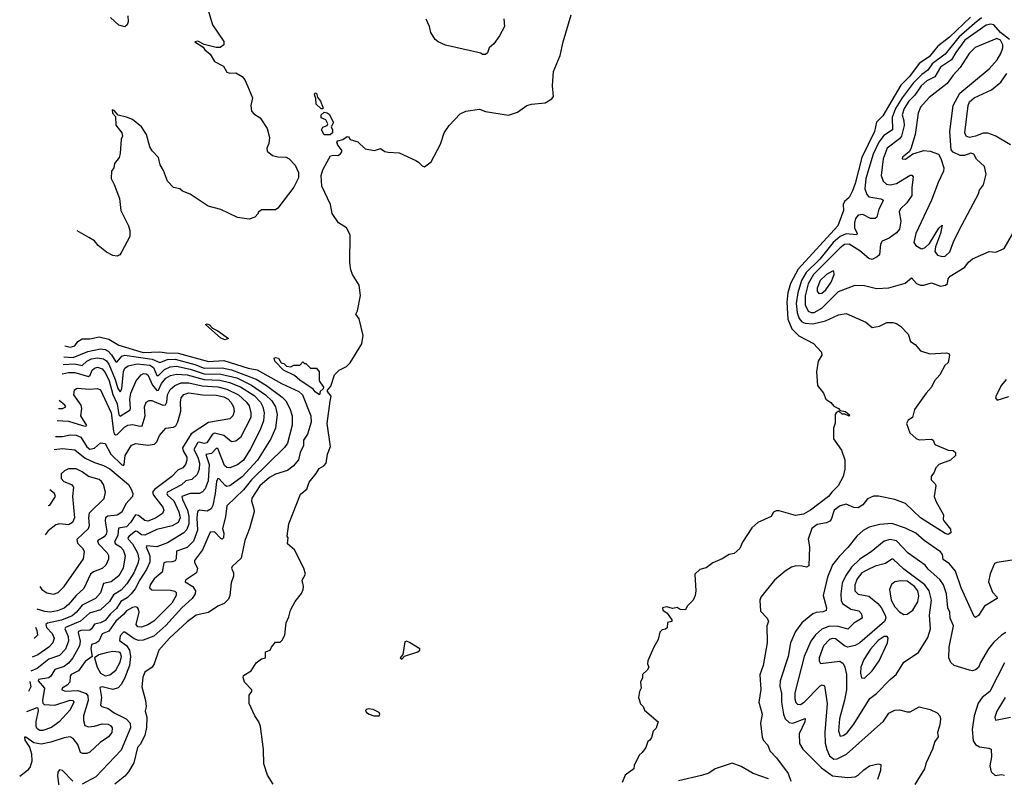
# Model space of a CAD drawing. Extents: x 1603745 to 1745082, y 385868 to 533966.
# Tile 20 of 256: x 1606104 to 1612574, y 412690 to 417670. Entities that reach past the tile are written whole.
import ezdxf

# ---------------------------------------------------------------- set-up
doc = ezdxf.new("R2010")
doc.units = 0

msp = doc.modelspace()

# ---------------------------------------------------------------- linework, layer by layer
at = {"layer": '0CON20XD'}
for points in [[(1607335, 417753.3), (1607371.2, 417635), (1607445, 417526.7), (1607446, 417505), (1607422.1, 417487.9), (1607395, 417486.4), (1607317, 417507), (1607275, 417527.7), (1607254.3, 417525), (1607309.7, 417489.7), (1607321, 417471), (1607355, 417442.5), (1607384.7, 417394.7), (1607443.8, 417363.8), (1607465.3, 417325.3), (1607485, 417318.2), (1607525, 417320), (1607565, 417296.7), (1607582.7, 417275), (1607600, 417235), (1607634.5, 417155), (1607621.8, 417105), (1607627.6, 417067.6), (1607641.8, 417051.8), (1607684, 417025), (1607729.2, 416955), (1607746.2, 416895), (1607740, 416855), (1607727.5, 416825), (1607730, 416805), (1607765, 416777.5), (1607799.3, 416769.3), (1607855, 416766.7), (1607875, 416755.5), (1607915, 416714.4), (1607936, 416665), (1607935, 416630.8), (1607905, 416570), (1607799.3, 416430.7), (1607785, 416420), (1607695, 416420), (1607670, 416405), (1607670, 416395), (1607648.3, 416371.7), (1607611.7, 416358.3), (1607535, 416370), (1607425, 416421.2), (1607342.5, 416445), (1607225, 416522.5), (1607173.3, 416543.3), (1607155, 416557.5), (1607115, 416567.5), (1607075, 416607.5), (1607048.6, 416678.6), (1607027.5, 416715), (1607015.8, 416765), (1606975, 416807.5), (1606959.4, 416835), (1606937.1, 416915), (1606905, 416966.2), (1606845, 417013.3), (1606805, 417030), (1606751.2, 417041.2), (1606725, 417073.8), (1606712.3, 417077.7), (1606712.9, 417055), (1606732.9, 417032.9), (1606735, 416976.2), (1606775.5, 416925), (1606780, 416905), (1606770.6, 416885), (1606765, 416790), (1606756.7, 416765), (1606727.5, 416725), (1606722.5, 416695), (1606706.7, 416675), (1606704, 416625), (1606725, 416586.7), (1606760, 416495), (1606768.5, 416415), (1606817.9, 416315), (1606827.5, 416285), (1606826.9, 416245), (1606775.8, 416145), (1606761.2, 416125), (1606745, 416116), (1606715, 416120.8), (1606675, 416140.8), (1606620, 416185), (1606595, 416216.7), (1606558, 416238), (1606480.9, 416282.8)], [(1606813.3, 417695), (1606817.5, 417655), (1606810, 417635), (1606795, 417622.5), (1606754.2, 417634.2), (1606700, 417685)], [(1607768.8, 412645), (1607733.3, 412705), (1607708.3, 412778.3), (1607707, 412873), (1607685.8, 413025), (1607675.6, 413055.6), (1607648, 413095), (1607611.2, 413175), (1607610.7, 413229.3), (1607630, 413255), (1607630, 413265), (1607580, 413315), (1607572.5, 413345), (1607575, 413360), (1607625, 413390), (1607657, 413443), (1607691.7, 413468.3), (1607720, 413475), (1607720, 413515), (1607750, 413525), (1607757.5, 413545), (1607785, 413577.5), (1607815, 413578.8), (1607828.7, 413591.3), (1607845.7, 413625), (1607853.8, 413706.2), (1607873.3, 413745), (1607882.3, 413787.7), (1607913.9, 413846.1), (1607955, 413897.5), (1607966, 413925), (1607968.8, 413945), (1607960, 413985), (1607982.5, 414025), (1607970, 414065), (1607910, 414185), (1607863.3, 414225), (1607867.5, 414265), (1607862.5, 414275), (1607872, 414355), (1607949.3, 414550.7), (1607990, 414585), (1608005, 414630), (1608053, 414687), (1608070.7, 414719.3), (1608103, 414737), (1608116.7, 414755), (1608126.2, 414815), (1608146.2, 414865), (1608124.2, 415015), (1608143.2, 415163.2), (1608149.6, 415195), (1608126.4, 415225), (1608126.4, 415235), (1608149.5, 415260.5), (1608172.5, 415335), (1608203.6, 415366.4), (1608250.7, 415389.3), (1608276.2, 415415), (1608351.7, 415538.3), (1608360, 415595), (1608334, 415704), (1608313.3, 415735), (1608323.3, 415755), (1608342.7, 415857.3), (1608334.4, 415925), (1608290, 415995), (1608280, 416025), (1608273.3, 416073.3), (1608275.6, 416255), (1608252.2, 416302.2), (1608198.1, 416335), (1608156.5, 416395), (1608146.9, 416455), (1608090.3, 416575), (1608084.4, 416645), (1608095, 416683.3), (1608123.5, 416735), (1608146.2, 416775), (1608165, 416780), (1608195, 416776.9), (1608212.9, 416787.1), (1608221.9, 416805), (1608218.9, 416815), (1608194.1, 416844.1), (1608188.5, 416865), (1608195, 416874.3), (1608227.7, 416882.3), (1608255, 416902.5), (1608265, 416900), (1608275, 416882.5), (1608325, 416866.7), (1608375, 416820), (1608435, 416810), (1608475, 416822.5), (1608504.1, 416804.1), (1608525, 416798.8), (1608597.5, 416795), (1608706, 416745), (1608725, 416734.3), (1608748.5, 416708.5), (1608765, 416702.9), (1608806.7, 416735), (1608868.8, 416851.2), (1608894.2, 416925), (1608925, 416974.5), (1608999.1, 417050.9), (1609035, 417068.6), (1609125, 417081.9), (1609165, 417065.6), (1609315, 417042), (1609375, 417062.7), (1609436, 417105), (1609466.4, 417113.6), (1609556.4, 417123.6), (1609600.4, 417149.6), (1609611.1, 417165), (1609604.5, 417235), (1609611.5, 417328.5), (1609654.5, 417435), (1609674.2, 417525), (1609728.9, 417701.1)], [(1612353.2, 417686.8), (1612215, 417555.2), (1612138, 417495), (1612080, 417425), (1612016.6, 417383.4), (1611949.6, 417295), (1611895, 417240), (1611775, 417037.9), (1611733.8, 416996.2), (1611720.3, 416935), (1611638.6, 416765), (1611595, 416593.8), (1611577.1, 416545), (1611555, 416501.2), (1611525, 416474), (1611514.5, 416455.5), (1611516.7, 416415), (1611479.5, 416315), (1611219.1, 416030.9), (1611169.2, 415935), (1611152.6, 415875), (1611146, 415814), (1611151.7, 415701.7), (1611178.5, 415638.5), (1611225, 415592.5), (1611320.3, 415540.3), (1611372, 415485), (1611376, 415464), (1611351.2, 415425), (1611340, 415355), (1611346, 415265), (1611385.8, 415215.8), (1611402, 415175), (1611435, 415154.4), (1611455, 415128.5), (1611484.3, 415115), (1611495, 415100), (1611530, 415095), (1611556.5, 415073.5), (1611555, 415064.4), (1611526.9, 415076.9), (1611507.9, 415077.9), (1611487, 415097), (1611468.8, 415085), (1611463.3, 415075), (1611463, 415017), (1611452.5, 414985), (1611452.5, 414915), (1611505, 414840), (1611526.4, 414776.4), (1611526.2, 414715), (1611515, 414667.5), (1611481.9, 414605), (1611440.8, 414565), (1611420, 414535), (1611301.4, 414445), (1611255, 414419.5), (1611201.8, 414411.8), (1611095, 414441.2), (1611075, 414441.2), (1611057.7, 414432.3), (1611042.5, 414405), (1610955, 414363.8), (1610915, 414328.8), (1610853.9, 414236.1), (1610836.1, 414193.9), (1610798.3, 414161.7), (1610766.4, 414153.6), (1610720, 414125), (1610659.3, 414100.7), (1610615, 414067.5), (1610573, 414057), (1610540, 414025), (1610546.7, 413915), (1610542.5, 413885), (1610530, 413855), (1610490, 413815), (1610478.3, 413791.7), (1610445, 413794), (1610425, 413806.7), (1610395, 413798.9), (1610355, 413810), (1610327.5, 413805), (1610329.5, 413789.5), (1610357.9, 413767.9), (1610390, 413725), (1610390, 413715), (1610361.7, 413708.3), (1610358.3, 413671.7), (1610347, 413663), (1610325, 413660), (1610310, 413645), (1610300, 413595), (1610268.3, 413541.7), (1610232.5, 413455), (1610230, 413435), (1610237.5, 413415), (1610227.5, 413395), (1610197.5, 413365), (1610197, 413343), (1610182.5, 413315), (1610187.5, 413275), (1610177.5, 413255), (1610170, 413215), (1610183, 413173), (1610200, 413155), (1610210.7, 413130.7), (1610300, 413055), (1610290.7, 413029.3), (1610286.1, 413013.9), (1610266.4, 412993.6), (1610255, 412952.5), (1610245.8, 412934.2), (1610232.5, 412925), (1610217.5, 412885), (1610195, 412853.3), (1610173.9, 412836.1), (1610142.7, 412767.3), (1610140, 412745), (1610082.5, 412705), (1610062.5, 412655)], [(1612425, 417681.6), (1612379.4, 417645), (1612274.7, 417555.3), (1612186.3, 417443.7), (1612101.1, 417378.9), (1612071.6, 417338.4), (1612031.5, 417308.5), (1611975, 417251.7), (1611902.4, 417155), (1611859.2, 417085), (1611836.9, 417026.9), (1611838.9, 416945), (1611781.9, 416908.1), (1611750.2, 416865), (1611712.7, 416785), (1611664.5, 416625), (1611656.9, 416556.9), (1611670.4, 416520.4), (1611685, 416506.2), (1611762.2, 416492.2), (1611776, 416486), (1611778.3, 416478.3), (1611750.6, 416425), (1611737.4, 416372.6), (1611725, 416362.9), (1611695, 416362.2), (1611645, 416389.1), (1611615, 416383.8), (1611596.8, 416363.2), (1611588.8, 416335), (1611590.9, 416300.9), (1611608.2, 416265), (1611603.3, 416256.7), (1611535, 416262.6), (1611495, 416245.5), (1611450.3, 416205), (1611363, 416095), (1611273, 416007), (1611242.5, 415955), (1611216.9, 415875), (1611206.9, 415805), (1611212.6, 415742.6), (1611225.3, 415705.4), (1611244.4, 415684.4), (1611265, 415674.8), (1611315, 415669.6), (1611399.8, 415690.2), (1611485, 415729.5), (1611535, 415737.5), (1611665, 415681.2), (1611705, 415646.7), (1611754.1, 415655.9), (1611801.3, 415678.7), (1611840.8, 415679.2), (1611865, 415672.5), (1611891.2, 415655), (1611942.3, 415602.3), (1611957.5, 415555), (1611987.5, 415535), (1612023, 415493), (1612085, 415473.8), (1612195, 415480), (1612208.8, 415475), (1612214, 415465), (1612205, 415417.5), (1612184.3, 415395.7), (1612151.2, 415335), (1612115, 415296.7), (1612096.1, 415253.9), (1612060, 415215), (1611985, 415107.5), (1611970, 415055), (1611942.3, 415037.7), (1611930.8, 415015), (1611954.2, 414954.2), (1611995, 414917.1), (1612015, 414908.9), (1612095, 414912.9), (1612106.4, 414906.4), (1612117.9, 414877.9), (1612205, 414840.8), (1612238.8, 414838.8), (1612253.3, 414825), (1612252.5, 414805), (1612220, 414775), (1612144, 414745), (1612124.2, 414725), (1612113.8, 414695), (1612092.7, 414667.3), (1612093.8, 414645), (1612119.2, 414619.2), (1612123.8, 414605), (1612114.3, 414535.7), (1612124.3, 414505), (1612175.7, 414415), (1612172, 414385), (1612176.2, 414375), (1612221.7, 414321.7), (1612223.9, 414296.1), (1612205, 414286), (1612185, 414292.9), (1612022.7, 414395), (1611925, 414490.6), (1611855, 414516.9), (1611747, 414537), (1611715, 414537.3), (1611675, 414520), (1611645, 414480.6), (1611615, 414462.2), (1611585, 414462.5), (1611535.3, 414485.3), (1611495, 414474.2), (1611456.4, 414445), (1611436, 414385), (1611426.8, 414373.2), (1611406.5, 414363.5), (1611345, 414352.2), (1611308.8, 414325), (1611284.5, 414255), (1611293.1, 414205), (1611290, 414080), (1611275, 414070.6), (1611245, 414078.9), (1611205, 414080), (1611175, 414071.1), (1611134.2, 414045), (1611064.5, 413985), (1610975, 413873.3), (1610968, 413855), (1610972.3, 413782.3), (1611015, 413736.7), (1611023.8, 413715), (1611014.2, 413685), (1611015.8, 413574.2), (1610988.6, 413425), (1610966.9, 413363.1), (1610973.6, 413266.4), (1610961.9, 413185), (1610983.5, 413105), (1610972.7, 413045), (1610983.7, 412953.7), (1610992.1, 412932.1), (1611021.3, 412901.3), (1611034.5, 412864.5), (1611077.8, 412817.8), (1611153.3, 412715), (1611172.5, 412665)], [(1609286.2, 417675), (1609288.8, 417625), (1609257.3, 417562.7), (1609219.3, 417510.7), (1609190, 417485), (1609178.3, 417451.7), (1609165, 417440), (1609145, 417440), (1609135, 417450), (1608902.7, 417502.7), (1608854.3, 417524.3), (1608835, 417540), (1608806.2, 417585), (1608796.2, 417625), (1608774.1, 417674.1)], [(1612608.4, 417538.4), (1612550.2, 417585), (1612505, 417635.9), (1612485, 417639.4), (1612455, 417633.8), (1612315, 417534.8), (1612256.6, 417455), (1612227.8, 417405), (1612155, 417358.1), (1612118.1, 417295), (1612065, 417268.9), (1612027.6, 417235), (1611985.5, 417174.6), (1611947.6, 417135), (1611915.5, 417085), (1611902.2, 417045), (1611914.8, 417005), (1611915.2, 416975), (1611898.1, 416905), (1611885, 416887.2), (1611805, 416826.2), (1611777.9, 416755), (1611764.6, 416645), (1611778, 416608), (1611801.1, 416588.9), (1611825, 416583.5), (1611865, 416593.4), (1611955, 416647.7), (1611967.3, 416647.3), (1611976, 416636), (1611966.4, 416563.7), (1611966.7, 416515), (1611934, 416466), (1611893, 416427), (1611883.9, 416406.1), (1611895.3, 416345), (1611885, 416293.1), (1611865, 416267.7), (1611816.6, 416233.4), (1611770.8, 416215), (1611761.1, 416195), (1611753.5, 416125), (1611739.5, 416110.5), (1611705, 416093.8), (1611685, 416099.1), (1611625, 416150.3), (1611555, 416194.1), (1611525, 416191.9), (1611495, 416170), (1611320.8, 415995), (1611285, 415934), (1611264.9, 415855), (1611264.6, 415794.6), (1611285, 415754.1), (1611305, 415744.3), (1611325, 415744.3)], [(1612165, 416112.7), (1612185, 416114.6), (1612216.4, 416143.6), (1612239.4, 416210.6), (1612278.8, 416291.2), (1612405.4, 416524.6), (1612410.6, 416549.4), (1612436.8, 416583.2), (1612455.8, 416655), (1612443.8, 416705), (1612391.9, 416751.9), (1612373.8, 416785), (1612355, 416791.4), (1612312.1, 416777.9), (1612285, 416777.1), (1612239.1, 416799.1), (1612224.3, 416814.3), (1612215.3, 416935), (1612238.4, 417105), (1612282.2, 417187.8), (1612475, 417345.9), (1612528.1, 417405), (1612551.6, 417448.4), (1612565.7, 417485), (1612565.6, 417505), (1612548.7, 417535), (1612525, 417547.1), (1612383.8, 417486.2), (1612342.5, 417447.5), (1612285.2, 417354.8), (1612238, 417305), (1612199.8, 417250.2), (1612081.1, 417158.9), (1612023.1, 417095), (1612009.2, 417055), (1611989.5, 416915), (1611960, 416820), (1611948.8, 416801.2), (1611905, 416766), (1611904, 416755), (1611925, 416752.9), (1611972.3, 416787.7), (1612045, 416808.9), (1612086.6, 416806.6), (1612142.5, 416785), (1612157.7, 416757.7), (1612177.5, 416695), (1612174, 416675), (1612138.6, 416598.6), (1612096, 416484), (1611993.4, 416265), (1611979.1, 416205), (1611992.9, 416185), (1612025, 416166.7), (1612035.4, 416164.6), (1612055, 416172.5), (1612081.9, 416198.1), (1612145, 416300), (1612165, 416320), (1612155.7, 416265), (1612123.2, 416176.8), (1612117.5, 416145), (1612135, 416121.5), (1612165, 416112.7)], [(1612615, 416847.9), (1612515, 416905.3), (1612465, 416924.1), (1612435, 416922.9), (1612385, 416903.4), (1612345, 416896.2), (1612323.8, 416903.8), (1612314.2, 416925), (1612336.6, 417105), (1612345, 417128.8), (1612375.4, 417155), (1612490.8, 417209.2), (1612550.4, 417259.6), (1612590.4, 417315)], [(1608095, 417083.8), (1608085, 417084), (1608051.2, 417115), (1608050.7, 417150.7), (1608041.4, 417175), (1608045, 417188.8), (1608055, 417185.8), (1608060, 417160), (1608080.5, 417135), (1608096.7, 417095), (1608095, 417083.8)], [(1608145, 416912.1), (1608103.9, 416913.9), (1608087.5, 416945), (1608096.1, 416963.9), (1608123.3, 416975), (1608129.2, 416985), (1608115, 417012.5), (1608083.8, 417025), (1608085.8, 417045), (1608105, 417062.9), (1608125, 417058.1), (1608137.8, 417047.8), (1608165.8, 416995), (1608150.8, 416965), (1608159.6, 416945), (1608158.5, 416925), (1608145, 416912.1)], [(1611325, 415744.3), (1611375, 415772.6), (1611485, 415884.2), (1611595, 415925.5), (1611655, 415923.5), (1611735, 415902.9), (1611815, 415906.2), (1611922.4, 415937.6), (1611965, 415973.8), (1611996.3, 415936.3), (1612024.5, 415924.5), (1612045, 415924.5), (1612095, 415941.2), (1612155, 415919.2), (1612188, 415925), (1612200, 415935), (1612205, 415967.5), (1612218.8, 415985), (1612315, 416042), (1612338.8, 416075), (1612365, 416097.5), (1612474.2, 416145.8), (1612517.7, 416142.3), (1612573.3, 416165), (1612654.3, 416305.7)], [(1611355, 415870.5), (1611375, 415872.7), (1611401.6, 415895), (1611435.7, 415945), (1611456.9, 415995), (1611455, 416017.5), (1611445, 416017.5), (1611405, 415995.3), (1611363.3, 415955), (1611345, 415906), (1611344.7, 415885), (1611355, 415870.5)], [(1607455, 415566.2), (1607425, 415576), (1607325, 415666.7), (1607335, 415670.8), (1607351.2, 415665), (1607371.7, 415641.7), (1607405, 415625.6), (1607475, 415573.3), (1607455, 415566.2)], [(1606401.2, 415525.3), (1606435, 415516.3), (1606466.7, 415525), (1606485.2, 415554.8), (1606515, 415572), (1606565, 415572.2), (1606625, 415586), (1606690.2, 415570.2), (1606755, 415530.7), (1606915, 415481.8), (1607025, 415486.7), (1607069.2, 415479.2), (1607145, 415477.1), (1607345, 415423.7), (1607445, 415428.9), (1607605, 415379.8), (1607665, 415368.6), (1607825, 415278), (1607938.5, 415225), (1607963.3, 415205), (1608015.9, 415065), (1608019.7, 415025), (1607994, 414945), (1607969.1, 414905), (1607968, 414872), (1607946.2, 414825), (1607935, 414777.5), (1607901.2, 414735), (1607864.3, 414705.7), (1607785, 414683.5), (1607745, 414661.6), (1607682.1, 414605), (1607629.6, 414525), (1607626.7, 414505), (1607643.3, 414455), (1607643.5, 414435), (1607613.7, 414326.3), (1607583.9, 414246.1), (1607558.5, 414131.5), (1607500, 414075), (1607496.7, 414065), (1607508.8, 414035), (1607507.7, 414012.3), (1607492.4, 413967.6), (1607485.3, 413885), (1607475, 413860), (1607446.6, 413833.4), (1607405, 413813.9), (1607345, 413773.3), (1607264.3, 413755), (1607205, 413711.8), (1607087.1, 413605), (1607017.8, 413525), (1606988, 413435), (1606973.8, 413415), (1606925, 413381.2), (1606912.6, 413347.4), (1606907.3, 413285), (1606931.1, 413195), (1606934.4, 413155.6), (1606929.2, 413125), (1606939.2, 413085), (1606937.2, 413017.2), (1606925.8, 412965), (1606896.2, 412905), (1606878.5, 412885), (1606854, 412785), (1606818.7, 412725), (1606795, 412698), (1606728.5, 412645)], [(1606393.6, 415453.1), (1606455, 415448.9), (1606550.6, 415489.4), (1606635, 415505.5), (1606665, 415501.7), (1606685, 415490.2), (1606707.2, 415467.2), (1606735, 415420), (1606745, 415421), (1606775, 415458.5), (1606795, 415464.8), (1606975, 415438.6), (1607025, 415415.9), (1607075, 415435.8), (1607125, 415438.4), (1607255, 415403.1), (1607315, 415378.7), (1607435, 415380.4), (1607495, 415369.2), (1607657.5, 415307.5), (1607725.9, 415265.9), (1607829.6, 415189.6), (1607851.7, 415165), (1607878.9, 415115), (1607895.3, 415065), (1607893.9, 415005), (1607864, 414886), (1607845, 414858.5), (1607628, 414645), (1607575, 414580), (1607464.7, 414475.3), (1607457, 414403), (1607435.7, 414325.7), (1607445.4, 414294.6), (1607442.5, 414265), (1607435, 414256), (1607425, 414259.2), (1607385, 414302.5), (1607355, 414301.4), (1607304.9, 414185.1), (1607252.1, 414115), (1607251.7, 414101.7), (1607271.8, 414065), (1607265.4, 414035), (1607193.3, 413985), (1607191.1, 413975), (1607242.3, 413945), (1607258.9, 413915), (1607257.8, 413895), (1607237.1, 413865), (1607170.2, 413805), (1607065, 413687.1), (1606985, 413618.4), (1606915, 413590.4), (1606885, 413589.5), (1606855, 413600), (1606795, 413644.5), (1606785, 413644.4), (1606765, 413620.8), (1606759.5, 413589.5), (1606805, 413555.8), (1606826.1, 413525), (1606831.1, 413485), (1606824.9, 413425.1), (1606791.6, 413338.4), (1606770.5, 413299.5), (1606751.4, 413278.6), (1606715, 413267.2), (1606646.2, 413283.8), (1606630.6, 413279.4), (1606641.7, 413215), (1606633.8, 413165), (1606643.8, 413155), (1606685, 413141.6), (1606724.1, 413114.1), (1606803.1, 413075), (1606828.8, 413045), (1606830.8, 413015), (1606771.2, 412868.8), (1606603.6, 412693.6), (1606515, 412645.4)], [(1606388.4, 415403.5), (1606465, 415408.4), (1606515, 415396.7), (1606545, 415425.2), (1606575, 415441.1), (1606615, 415447.2), (1606655, 415439.8), (1606675, 415426.7), (1606690.1, 415405), (1606731.4, 415305), (1606747.7, 415245), (1606765, 415224.2), (1606775.9, 415244.1), (1606785, 415356.9), (1606795, 415378.7), (1606815.5, 415394.5), (1606875, 415408), (1606959.3, 415399.3), (1606983, 415383), (1607005, 415330), (1607015, 415330.2), (1607055, 415370.6), (1607091.7, 415388.3), (1607135, 415392), (1607225, 415371.8), (1607315, 415341.5), (1607425, 415340.5), (1607530, 415315), (1607627.7, 415267.7), (1607720, 415205), (1607760.4, 415165), (1607785.2, 415125), (1607795.2, 415075), (1607784.4, 414985), (1607754.2, 414915), (1607666.8, 414775), (1607565, 414663.9), (1607485, 414605.3), (1607465, 414601.7), (1607455, 414607.6), (1607415, 414651.6), (1607405, 414654.6), (1607397.3, 414635), (1607388.6, 414555), (1607373.2, 414476.8), (1607361.1, 414455), (1607335, 414439.1), (1607285, 414446.6), (1607273.2, 414436.8), (1607268.3, 414395), (1607271.3, 414315), (1607246.9, 414243.1), (1607205, 414200.7), (1607134, 414176), (1607131.8, 414125), (1607125, 414113.6), (1607105, 414105.3), (1607064.8, 414105.2), (1607050.6, 414099.4), (1607040.7, 414039.3), (1606986.5, 413995), (1606961.6, 413955), (1606957.3, 413935), (1606971.7, 413921.7), (1607095, 413920.7), (1607123.5, 413913.5), (1607131.1, 413905), (1607132.9, 413885), (1607102.6, 413835), (1606985, 413715.9), (1606945, 413691.8), (1606905, 413677.5), (1606879.1, 413679.1), (1606869.7, 413695), (1606888, 413775), (1606885.3, 413795.3), (1606877, 413807), (1606865, 413811.1), (1606845, 413805.8), (1606805, 413783.2), (1606785, 413760.3), (1606735, 413716.5), (1606689.4, 413650.6), (1606645, 413632.7), (1606624.6, 413585), (1606605, 413571.8), (1606576, 413564), (1606571.7, 413535), (1606580, 413485), (1606535, 413451.2), (1606489.2, 413390.8), (1606442.3, 413365), (1606435.3, 413355), (1606432.4, 413315), (1606415, 413295.3), (1606383.7, 413276.3), (1606380.9, 413265), (1606405.2, 413255.2), (1606485, 413261.6), (1606540.3, 413240.3), (1606551, 413225), (1606553.1, 413195), (1606524.1, 413095), (1606522.4, 413062.4), (1606531.2, 413031.2), (1606555, 413020.8), (1606595, 413025.3), (1606645, 413042.3), (1606685, 413038.9), (1606701.1, 413031.1), (1606711.9, 413015), (1606709.1, 412985), (1606686.7, 412955), (1606632.2, 412917.8), (1606565, 412854.5), (1606545, 412845.6), (1606515.6, 412845.6), (1606503.4, 412853.4), (1606486.1, 412906.1), (1606455.5, 412945), (1606435, 412955.5), (1606395, 412950), (1606309.1, 412920.9), (1606245, 412906.9), (1606196.7, 412916.7), (1606145, 412953.1), (1606135, 412953.3), (1606136.5, 412935), (1606167.6, 412887.6), (1606181.9, 412845), (1606183.4, 412796.6), (1606171.6, 412758.4), (1606154.2, 412735.8), (1606103.7, 412695)], [(1608075, 415203.3), (1608045, 415222.9), (1608032.3, 415242.3), (1607945, 415299.7), (1607910.2, 415330.2), (1607837.3, 415365), (1607780.6, 415425), (1607776.7, 415445), (1607785, 415450), (1607804.1, 415444.1), (1607822.5, 415415), (1607839.3, 415409.3), (1607857.5, 415392.5), (1607885, 415387.5), (1607905, 415400), (1607945, 415400), (1607965, 415420), (1607975, 415410), (1607985, 415410), (1608015, 415380), (1608055, 415380), (1608071.2, 415355), (1608070.8, 415295), (1608099.7, 415255), (1608097.5, 415242.5), (1608077.5, 415225), (1608075, 415203.3)], [(1606381.8, 415340.9), (1606385, 415342.6), (1606425, 415350.5), (1606465, 415350), (1606555, 415325.2), (1606567.3, 415332.7), (1606580.5, 415365), (1606595, 415379.8), (1606615.2, 415385.2), (1606645, 415374.3), (1606665, 415350.3), (1606691, 415295), (1606715.5, 415205.5), (1606745, 415144.5), (1606751.3, 415101.3), (1606755, 415072.9), (1606765, 415064.3), (1606828.7, 415105), (1606832.8, 415117.2), (1606827.3, 415175), (1606833.9, 415215), (1606869.6, 415295), (1606902.9, 415335), (1606916.8, 415343.2), (1606935, 415342.9), (1606945, 415335.3), (1606976.7, 415266.7), (1607005, 415233.5), (1607015.6, 415234.4), (1607035, 415278.1), (1607065, 415313.7), (1607095, 415330.2), (1607135, 415339.1), (1607205, 415334.4), (1607315, 415304.3), (1607419.8, 415299.8), (1607482.3, 415285), (1607555, 415256.7), (1607645, 415198.8), (1607685.8, 415155.8), (1607702.3, 415125), (1607710.2, 415085), (1607706.2, 415033.8), (1607683.8, 414975), (1607620, 414850), (1607573.9, 414775), (1607535, 414744.1), (1607485, 414724.7), (1607465, 414725.5), (1607449.8, 414739.8), (1607405, 414850.5), (1607395, 414851.2), (1607365, 414818.4), (1607327.9, 414812.1), (1607349.9, 414745), (1607341.4, 414638.6), (1607323.2, 414586.8), (1607305, 414566.2), (1607284.3, 414555.7), (1607225, 414556.2), (1607169.7, 414535), (1607172.7, 414515), (1607206.2, 414445), (1607215.9, 414405), (1607214.6, 414355.4), (1607202, 414318), (1607182.9, 414297.1), (1607075, 414230.5), (1607005.2, 414204.8), (1606939.5, 414210.5), (1606935.4, 414205), (1606959, 414145), (1606960, 414105), (1606937.9, 414055), (1606893, 413987), (1606861.7, 413928.3), (1606836.6, 413895), (1606810.4, 413869.6), (1606768.6, 413845), (1606740.2, 413799.8), (1606700.8, 413765), (1606665, 413721.2), (1606635, 413704.4), (1606595, 413697.2), (1606576.2, 413665), (1606563.9, 413656.2), (1606505, 413655.8), (1606490.6, 413649.4), (1606487.5, 413642.5), (1606502.1, 413585), (1606497.2, 413555), (1606452.5, 413475), (1606425, 413440.3), (1606395, 413418.1), (1606335, 413398.1), (1606308.9, 413355), (1606295.9, 413344.1), (1606226.2, 413333.8), (1606225, 413324.7), (1606266.1, 413275), (1606254.6, 413194.6), (1606256.7, 413176.7), (1606265, 413167.5), (1606335, 413164.1), (1606435, 413196.5), (1606454.6, 413194.6), (1606460, 413185), (1606435, 413133.8), (1606363.1, 413055), (1606312.2, 413017.8), (1606255, 412997.4), (1606235, 412997.8), (1606218.3, 413008.3), (1606211.9, 413025), (1606212.3, 413057.7), (1606227.9, 413127.9), (1606224, 413144), (1606215.8, 413145.8), (1606148.4, 413120)], [(1612586.1, 415303.9), (1612555, 415267.5), (1612520.7, 415199.3), (1612517.5, 415185), (1612528.3, 415168.3), (1612605, 415193.3)], [(1606349.7, 415035.2), (1606425, 415031.3), (1606517, 415003), (1606535, 414999.1), (1606545, 415003.3), (1606505.8, 415065), (1606512.4, 415115), (1606507.5, 415135), (1606460.4, 415205), (1606463.8, 415236.2), (1606482.2, 415247.8), (1606565, 415240.3), (1606615, 415246.2), (1606635, 415236.9), (1606705, 415086.4), (1606719.8, 414965), (1606725, 414948.2), (1606735, 414940.4), (1606745, 414943.8), (1606795, 414994.7), (1606815, 415005.3), (1606845, 415008.8), (1606895, 414998.1), (1606909, 415001), (1606927.6, 415065), (1606923.2, 415125), (1606935.3, 415154.7), (1606954, 415166), (1606973.1, 415166.9), (1607045, 415137), (1607062, 415138), (1607070, 415155), (1607074.4, 415205), (1607091.6, 415238.4), (1607123.7, 415266.3), (1607165, 415282), (1607215, 415282.4), (1607302.4, 415262.4), (1607405, 415256.5), (1607465, 415242), (1607542.7, 415205), (1607594.7, 415155), (1607611, 415131), (1607622.9, 415085), (1607622.4, 415055), (1607555, 414923.8), (1607525, 414899.5), (1607495, 414895.4), (1607446.2, 414936.2), (1607385, 414952.3), (1607370.3, 414945), (1607332.6, 414887.4), (1607315.6, 414884.4), (1607285, 414893.9), (1607275, 414891), (1607249, 414845), (1607274.5, 414795), (1607284.5, 414755), (1607283.1, 414715), (1607270.3, 414679.7), (1607235, 414646.4), (1607195, 414638.1), (1607167.4, 414612.6), (1607075, 414564.5), (1607070.5, 414555), (1607074.8, 414545), (1607116.6, 414506.6), (1607150.2, 414435), (1607157.6, 414395), (1607145.8, 414365), (1607105, 414343.4), (1607005, 414319.8), (1606925, 414282), (1606905, 414284.4), (1606875, 414306.4), (1606865, 414307.5), (1606822.3, 414275), (1606814, 414265), (1606815.9, 414255.9), (1606844.8, 414225), (1606877.8, 414165), (1606887.2, 414125), (1606880.6, 414095), (1606852.8, 414035), (1606807.6, 413962.4), (1606770.1, 413919.9), (1606721.2, 413888.8), (1606693.4, 413845), (1606635, 413790.8), (1606561.6, 413768.4), (1606502.7, 413717.3), (1606405.8, 413675), (1606400.2, 413665), (1606421.3, 413615), (1606425.2, 413585), (1606405, 413532.7), (1606365, 413490), (1606295, 413465.6), (1606219.6, 413405), (1606176.4, 413387.1)], [(1606338.7, 414930.3), (1606385, 414930.5), (1606435, 414941.3), (1606475, 414938), (1606505, 414924.7), (1606545, 414861.2), (1606565, 414846.6), (1606596, 414854), (1606635, 414888.9), (1606665, 414883.5), (1606702.9, 414812.9), (1606774.2, 414744.2), (1606785, 414739.4), (1606790.6, 414745), (1606796.5, 414805), (1606837.8, 414872.2), (1606866.8, 414883.2), (1606945, 414874.2), (1606989.6, 414880.4), (1607005.7, 414894.3), (1607022.3, 414937.7), (1607065, 414984.4), (1607115, 414991.1), (1607129.5, 415000.5), (1607143.9, 415026.1), (1607162.7, 415097.3), (1607159.6, 415155), (1607165.2, 415184.8), (1607183.3, 415206.7), (1607215, 415217.4), (1607305, 415204.4), (1607395, 415202.7), (1607445, 415190.7), (1607472.8, 415175), (1607492.1, 415155), (1607508.1, 415125), (1607512.7, 415095), (1607504.5, 415065), (1607485, 415045.4), (1607345, 415021.9), (1607231.4, 414948.6), (1607173.8, 414855), (1607177.1, 414835), (1607201.2, 414795), (1607202.6, 414775), (1607193.8, 414746.2), (1607175.6, 414725), (1607142.2, 414707.8), (1607102.5, 414667.5), (1606988.8, 414581.2), (1606976.5, 414565), (1606982.5, 414545), (1607045.3, 414465), (1607050.7, 414445), (1607041.8, 414425), (1606995.9, 414394.1), (1606945, 414373.5), (1606925, 414376.9), (1606885, 414411), (1606865, 414414.2), (1606832.9, 414365), (1606805, 414336.5), (1606752.5, 414327.5), (1606748, 414282), (1606727.6, 414235), (1606732.7, 414225), (1606765.1, 414205.1), (1606783.8, 414185), (1606797.1, 414145), (1606783.3, 414065), (1606755.3, 414015), (1606705, 413975.3), (1606655, 413963.3), (1606635, 413902.5), (1606602.7, 413865), (1606515, 413820.5), (1606476.5, 413775), (1606448, 413752), (1606377.4, 413722.6), (1606287.3, 413702.7), (1606276, 413695), (1606280.7, 413675), (1606316.2, 413635), (1606329.2, 413605), (1606321.2, 413575), (1606295, 413546.3), (1606223.8, 413495), (1606186.2, 413479.8)], [(1606358.1, 415115), (1606384.8, 415115.2), (1606405.9, 415124.1), (1606400.6, 415135), (1606363.5, 415166.3)], [(1606329.7, 414844.8), (1606385, 414852), (1606465, 414841.6), (1606535, 414787.9), (1606595, 414758.3), (1606655, 414739.6), (1606695, 414716.6), (1606817.9, 414615), (1606836.5, 414585), (1606848.2, 414555), (1606845.6, 414535), (1606801.8, 414488.2), (1606775, 414433.6), (1606745, 414413.7), (1606683.3, 414406.7), (1606667.8, 414395), (1606665.2, 414375), (1606676.7, 414305), (1606672.8, 414287.2), (1606659.6, 414270.4), (1606615.3, 414245), (1606621.9, 414225), (1606678.9, 414165), (1606687.3, 414147.3), (1606687.1, 414122.9), (1606669.6, 414085), (1606646.7, 414063.3), (1606589.6, 414040.4), (1606568.1, 414025), (1606525, 413930.4), (1606474.2, 413885.8), (1606425, 413825.3), (1606395, 413802.5), (1606352.9, 413785), (1606305, 413775.7), (1606269.8, 413779.8), (1606219.4, 413795.7)], [(1606235, 413944.1), (1606248.1, 413925), (1606282, 413902), (1606325, 413894.6), (1606355.6, 413905), (1606395, 413943.8), (1606523.1, 414125), (1606529.6, 414175), (1606519.1, 414195), (1606486.2, 414226.2), (1606481.7, 414255), (1606555.4, 414325), (1606563.2, 414345), (1606558.4, 414395), (1606562.7, 414427.3), (1606658.3, 414521.7), (1606667.3, 414565), (1606654.6, 414615), (1606641.8, 414635), (1606625, 414647.5), (1606556.7, 414666.7), (1606515, 414698.8), (1606475, 414717.3), (1606425, 414716.5), (1606398, 414705), (1606375.8, 414685), (1606375.7, 414655), (1606394, 414635), (1606443.8, 414613.8), (1606456.2, 414596.2), (1606450, 414535), (1606464.5, 414395), (1606450, 414365), (1606425, 414348.8), (1606365, 414356.5), (1606340.6, 414349.4), (1606290.5, 414309.5), (1606270.7, 414284.1)], [(1606291, 414476.5), (1606301.9, 414478.1), (1606338.2, 414535), (1606332.8, 414555), (1606301.9, 414580.4)], [(1612625, 414116.9), (1612525, 414102.9), (1612508.8, 414095), (1612481.7, 414028.3), (1612470.5, 413975), (1612496.2, 413906.2), (1612525.4, 413875.4), (1612527.1, 413865), (1612444.6, 413815.4), (1612405, 413754.3), (1612385, 413740.6), (1612377, 413747), (1612290.6, 413935), (1612253.9, 414045), (1612213.6, 414093.6), (1612171.6, 414121.6), (1612167.7, 414155), (1612155, 414172.2), (1612047.1, 414247.1), (1611992.9, 414295), (1611925, 414327.1), (1611835, 414357.6), (1611757.4, 414352.6), (1611685.9, 414334.1), (1611647.3, 414312.7), (1611605.6, 414275), (1611545, 414200), (1611488, 414142), (1611445, 414085.5), (1611412.4, 414005), (1611384.2, 413885), (1611405.7, 413804.3), (1611404.4, 413785.6), (1611385, 413776.7), (1611337.3, 413772.7), (1611316.3, 413763.7), (1611244.5, 413705), (1611201.4, 413648.6), (1611170.3, 413575), (1611154.7, 413485), (1611102.2, 413325), (1611098.6, 413288.6), (1611110.3, 413240.3), (1611109, 413185), (1611124, 413104), (1611135.2, 413075.2), (1611160.3, 413050.3), (1611185, 413045.3), (1611266.2, 413076.2), (1611264.1, 413054.1), (1611225.5, 412975), (1611227.9, 412912.1), (1611249.4, 412875), (1611372.5, 412752.5), (1611445, 412700), (1611545, 412689.3), (1611595, 412692.7), (1611615, 412703.2), (1611650.5, 412739.5), (1611687.5, 412765), (1611745, 412778.8), (1611762.5, 412775), (1611760.8, 412735), (1611740, 412675)], [(1612585, 413641.8), (1612555.3, 413624.7), (1612505, 413578.9), (1612471.5, 413535), (1612417.8, 413445), (1612405, 413412), (1612384.5, 413395.5), (1612365, 413390.6), (1612346, 413394), (1612245, 413424.3), (1612223.7, 413443.7), (1612209.4, 413475), (1612211.2, 413545), (1612240.9, 413685), (1612219.6, 413735), (1612216.4, 413775), (1612203.5, 413805), (1612193.6, 413895), (1612174.4, 413954.4), (1612149.6, 413989.6), (1612075, 414058.7), (1612054.7, 414085), (1611943.4, 414163.4), (1611865, 414244.1), (1611825, 414252.4), (1611785, 414242.5), (1611698.7, 414171.3), (1611625, 414123.4), (1611569.6, 414070.4), (1611532.6, 414017.4), (1611509.8, 413965), (1611499, 413895), (1611503, 413853), (1611511.8, 413831.8), (1611565.1, 413795.1), (1611617.8, 413785), (1611635, 413764.2), (1611639.6, 413735), (1611585, 413702.8), (1611546.7, 413663.3), (1611485, 413680.4), (1611425, 413683.2), (1611375, 413664.8), (1611332.5, 413627.5), (1611302.6, 413585), (1611259.4, 413485), (1611196.8, 413245), (1611196.9, 413206.9), (1611205, 413182.5), (1611215, 413170.5), (1611235, 413167.7), (1611260, 413185), (1611365, 413292.2), (1611377.3, 413297.3), (1611391.8, 413291.8), (1611411.1, 413175), (1611394.7, 412985), (1611396.7, 412915), (1611407.3, 412872.7), (1611425, 412830.9), (1611455, 412809.3), (1611475, 412811.6), (1611536.8, 412843.2), (1611779.9, 413060.1), (1611815, 413112.3), (1611855, 413131.8), (1611885, 413134.5), (1611935, 413120), (1611955, 413120.6), (1612015, 413152.5), (1612086.3, 413136.3), (1612133.2, 413113.2), (1612150.8, 413095), (1612155.6, 413075), (1612151.4, 413035), (1612135.6, 412985), (1612139.5, 412955), (1612116.9, 412925), (1612103.3, 412875), (1612060.6, 412785), (1612050.6, 412745), (1611986.6, 412643.4)], [(1611495, 412961.4), (1611515, 412964.6), (1611538.9, 412981.1), (1611585, 413039.5), (1611691.1, 413208.9), (1611735, 413240), (1611825, 413332.7), (1611864.4, 413365), (1611913.6, 413446.4), (1612010.5, 413509.5), (1612070.8, 413609.2), (1612089.3, 413665), (1612082.4, 413755), (1612095.7, 413855), (1612081.4, 413915), (1612051, 413955), (1611915, 414058), (1611845, 414124.3), (1611835, 414124.2), (1611792.5, 414095), (1611725, 414078.4), (1611675, 414053.6), (1611639, 414035), (1611607.9, 413995), (1611591, 413955), (1611592.8, 413915), (1611614.1, 413894.1), (1611685, 413881.5), (1611743.3, 413833.3), (1611765, 413806.5), (1611791.2, 413755), (1611794.7, 413735), (1611788, 413715), (1611625, 413573.8), (1611595, 413555.4), (1611544.6, 413544.6), (1611523.1, 413553.1), (1611465, 413600), (1611445, 413602.4), (1611425, 413595.8), (1611385.8, 413555), (1611357.3, 413475), (1611357.5, 413455), (1611367, 413437), (1611492.4, 413452.4), (1611515, 413437.5), (1611526.8, 413415), (1611536.9, 413365), (1611537, 413265), (1611525, 413197.5), (1611490.4, 413075), (1611483.8, 412995), (1611495, 412961.4)], [(1611915, 413761.1), (1611935, 413762.9), (1611972.4, 413787.6), (1612007, 413843), (1612013.6, 413883.6), (1612006.6, 413915), (1611983.3, 413945), (1611935, 413978.6), (1611895, 413982.1), (1611855.2, 413974.8), (1611833, 413957), (1611819.6, 413925), (1611830.4, 413855), (1611855, 413810), (1611885, 413777.3), (1611915, 413761.1)], [(1606207, 413677.4), (1606217.4, 413655), (1606220, 413625), (1606200.8, 413605), (1606199.3, 413604.3)], [(1611655, 413341.5), (1611705, 413389.2), (1611752.6, 413455), (1611805.9, 413575), (1611811.5, 413605), (1611805.4, 413615.4), (1611785, 413615.3), (1611745, 413588.9), (1611695, 413531.8), (1611650.9, 413465), (1611632.2, 413415), (1611628.2, 413375), (1611635, 413344.2), (1611655, 413341.5)], [(1608615, 413467.5), (1608633.3, 413486.7), (1608721.2, 413515), (1608732.5, 413525), (1608734, 413535), (1608665, 413576.5), (1608645, 413584.3), (1608635, 413580.8), (1608622.3, 413497.7), (1608603.8, 413475), (1608615, 413467.5)], [(1606665, 413357.6), (1606695, 413362.8), (1606734.9, 413395.1), (1606765, 413447.3), (1606773, 413485), (1606765.2, 413505), (1606755, 413511.7), (1606716.7, 413516.7), (1606671.2, 413508.8), (1606624.3, 413495), (1606595.8, 413475), (1606613.5, 413415), (1606635.3, 413375), (1606665, 413357.6)], [(1612575, 413443.3), (1612478.7, 413255), (1612429.5, 413215), (1612402.9, 413177.1), (1612375.4, 413095), (1612362.7, 413005), (1612370.3, 412930.3), (1612384, 412905), (1612411.1, 412891.1), (1612472.5, 412882.5), (1612487.5, 412875), (1612490.8, 412825), (1612478.2, 412765), (1612487.1, 412725), (1612515, 412701.8), (1612555, 412709.2), (1612575.9, 412705)], [(1606169.4, 413320.4), (1606176, 413284), (1606162.4, 413253.3)], [(1612580.8, 413215), (1612525, 413124.2), (1612511.5, 413085), (1612517.5, 413065), (1612615, 413084.7)], [(1608465, 413094.5), (1608470, 413105), (1608466.7, 413115), (1608426.8, 413136.8), (1608395, 413140.8), (1608380, 413135), (1608376.7, 413125), (1608383.3, 413115), (1608400, 413105), (1608430, 413095), (1608465, 413094.5)], [(1611025, 412680.4), (1610924.8, 412714.8), (1610845, 412761.9), (1610785, 412783.8), (1610675, 412745.5), (1610631.7, 412718.3), (1610585, 412701.1), (1610433, 412667)], [(1606451.9, 412665), (1606385, 412734.4), (1606365, 412738.8), (1606355, 412723.3), (1606351.4, 412698.6), (1606367.1, 412585)]]:
    msp.add_lwpolyline(points, dxfattribs=at)

doc.saveas('drawing.dxf')
